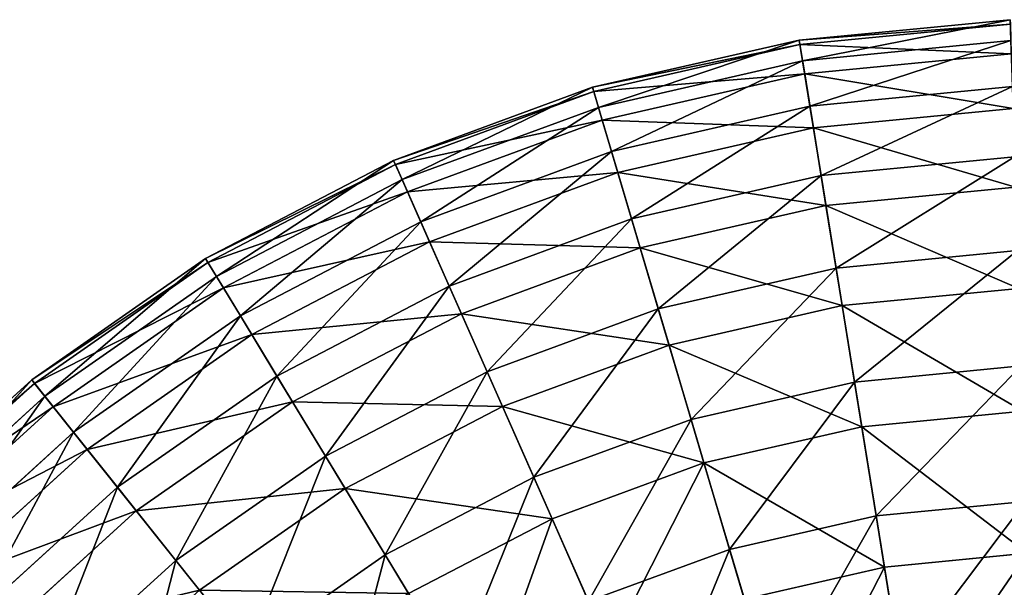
# Model space of a CAD drawing. Extents: x 1 to 133, y -12 to 0.
# Tile 240 of 256: x 111.81 to 115.38, y -2.02 to 0.03. Entities that reach past the tile are written whole.
import ezdxf

# ---------------------------------------------------------------- set-up
doc = ezdxf.new("R2010")
doc.units = 0
doc.header["$LTSCALE"] = 2.54
doc.layers.get('0').update_dxf_attribs({"color": 13, "linetype": 'CONTINUOUS'})

# ---------------------------------------------------------------- blocks, each defined once
blk = doc.blocks.new('SLING_IV_-_Z_O_ENIE16_06_B')
at = {"color": 0}
for p, q in [((115.402, 0.0312, 6.8495), (114.6373, -0.0425, 6.8495)), ((115.402, 0.0312, 6.8495), (114.6373, -0.0425, 6.8495)), ((115.4025, 0.0151, 6.1066), (114.6399, -0.0584, 6.1066)), ((115.4025, 0.0151, 6.1066), (114.6399, -0.0584, 6.1066)), ((114.6373, -0.0425, 6.8495), (113.8883, -0.2135, 6.8495)), ((114.6373, -0.0425, 6.8495), (113.8883, -0.2135, 6.8495)), ((114.6399, -0.0584, 6.1066), (113.8929, -0.2289, 6.1066)), ((114.6399, -0.0584, 6.1066), (113.8929, -0.2289, 6.1066)), ((114.6373, -0.0425, 6.8495), (114.6494, -0.1174, 7.5887)), ((114.6373, -0.0425, 6.8495), (114.6494, -0.1174, 7.5887)), ((114.6399, -0.0584, 6.1066), (114.6373, -0.0425, 6.8495)), ((114.6399, -0.0584, 6.1066), (114.6373, -0.0425, 6.8495)), ((114.6571, -0.1649, 5.3713), (114.6399, -0.0584, 6.1066)), ((114.6571, -0.1649, 5.3713), (114.6399, -0.0584, 6.1066)), ((115.4044, -0.0446, 7.5887), (114.6494, -0.1174, 7.5887)), ((115.4044, -0.0446, 7.5887), (114.6494, -0.1174, 7.5887)), ((115.4059, -0.0926, 5.3713), (114.6571, -0.1649, 5.3713)), ((115.4059, -0.0926, 5.3713), (114.6571, -0.1649, 5.3713)), ((114.6494, -0.1174, 7.5887), (113.9099, -0.2862, 7.5887)), ((114.6494, -0.1174, 7.5887), (113.9099, -0.2862, 7.5887)), ((114.6494, -0.1174, 7.5887), (114.676, -0.2819, 8.3129)), ((114.6494, -0.1174, 7.5887), (114.676, -0.2819, 8.3129)), ((114.6571, -0.1649, 5.3713), (113.9236, -0.3323, 5.3713)), ((114.6571, -0.1649, 5.3713), (113.9236, -0.3323, 5.3713)), ((114.6887, -0.3602, 4.6551), (114.6571, -0.1649, 5.3713)), ((114.6887, -0.3602, 4.6551), (114.6571, -0.1649, 5.3713)), ((113.8883, -0.2135, 6.8495), (113.1674, -0.4788, 6.8495)), ((113.8883, -0.2135, 6.8495), (113.1674, -0.4788, 6.8495)), ((113.8883, -0.2135, 6.8495), (113.9099, -0.2862, 7.5887)), ((113.8883, -0.2135, 6.8495), (113.9099, -0.2862, 7.5887)), ((113.8929, -0.2289, 6.1066), (113.8883, -0.2135, 6.8495)), ((113.8929, -0.2289, 6.1066), (113.8883, -0.2135, 6.8495)), ((115.4097, -0.2111, 8.3129), (114.676, -0.2819, 8.3129)), ((115.4097, -0.2111, 8.3129), (114.676, -0.2819, 8.3129)), ((113.8929, -0.2289, 6.1066), (113.1739, -0.4935, 6.1066)), ((113.8929, -0.2289, 6.1066), (113.1739, -0.4935, 6.1066)), ((113.9236, -0.3323, 5.3713), (113.8929, -0.2289, 6.1066)), ((113.9236, -0.3323, 5.3713), (113.8929, -0.2289, 6.1066)), ((114.676, -0.2819, 8.3129), (113.9573, -0.4459, 8.3129)), ((114.676, -0.2819, 8.3129), (113.9573, -0.4459, 8.3129)), ((114.676, -0.2819, 8.3129), (114.7167, -0.5335, 9.0109)), ((114.676, -0.2819, 8.3129), (114.7167, -0.5335, 9.0109)), ((113.9099, -0.2862, 7.5887), (113.1981, -0.5481, 7.5887)), ((113.9099, -0.2862, 7.5887), (113.1981, -0.5481, 7.5887)), ((113.9099, -0.2862, 7.5887), (113.9573, -0.4459, 8.3129)), ((113.9099, -0.2862, 7.5887), (113.9573, -0.4459, 8.3129)), ((115.4123, -0.2904, 4.6551), (114.6887, -0.3602, 4.6551)), ((115.4123, -0.2904, 4.6551), (114.6887, -0.3602, 4.6551)), ((113.9236, -0.3323, 5.3713), (113.2176, -0.5921, 5.3713)), ((113.9236, -0.3323, 5.3713), (113.2176, -0.5921, 5.3713)), ((113.9799, -0.522, 4.6551), (113.9236, -0.3323, 5.3713)), ((113.9799, -0.522, 4.6551), (113.9236, -0.3323, 5.3713)), ((114.6887, -0.3602, 4.6551), (113.9799, -0.522, 4.6551)), ((114.6887, -0.3602, 4.6551), (113.9799, -0.522, 4.6551)), ((114.7341, -0.6415, 3.9687), (114.6887, -0.3602, 4.6551)), ((114.7341, -0.6415, 3.9687), (114.6887, -0.3602, 4.6551)), ((113.9573, -0.4459, 8.3129), (113.2656, -0.7005, 8.3129)), ((113.9573, -0.4459, 8.3129), (113.2656, -0.7005, 8.3129)), ((113.9573, -0.4459, 8.3129), (114.0299, -0.6903, 9.0109)), ((113.9573, -0.4459, 8.3129), (114.0299, -0.6903, 9.0109)), ((113.1674, -0.4788, 6.8495), (112.4863, -0.8341, 6.8495)), ((113.1674, -0.4788, 6.8495), (112.4863, -0.8341, 6.8495)), ((113.1739, -0.4935, 6.1066), (112.4946, -0.8479, 6.1066)), ((113.1739, -0.4935, 6.1066), (112.4946, -0.8479, 6.1066)), ((113.1674, -0.4788, 6.8495), (113.1981, -0.5481, 7.5887)), ((113.1674, -0.4788, 6.8495), (113.1981, -0.5481, 7.5887)), ((113.1739, -0.4935, 6.1066), (113.1674, -0.4788, 6.8495)), ((113.1739, -0.4935, 6.1066), (113.1674, -0.4788, 6.8495)), ((113.2176, -0.5921, 5.3713), (113.1739, -0.4935, 6.1066)), ((113.2176, -0.5921, 5.3713), (113.1739, -0.4935, 6.1066)), ((115.4179, -0.4659, 9.0109), (114.7167, -0.5335, 9.0109)), ((115.4179, -0.4659, 9.0109), (114.7167, -0.5335, 9.0109)), ((113.9799, -0.522, 4.6551), (113.2977, -0.7731, 4.6551)), ((113.9799, -0.522, 4.6551), (113.2977, -0.7731, 4.6551)), ((114.061, -0.7951, 3.9687), (113.9799, -0.522, 4.6551)), ((114.061, -0.7951, 3.9687), (113.9799, -0.522, 4.6551)), ((114.7167, -0.5335, 9.0109), (114.0299, -0.6903, 9.0109)), ((114.7167, -0.5335, 9.0109), (114.0299, -0.6903, 9.0109)), ((114.7167, -0.5335, 9.0109), (114.7708, -0.8684, 9.672)), ((114.7167, -0.5335, 9.0109), (114.7708, -0.8684, 9.672)), ((113.1981, -0.5481, 7.5887), (112.5256, -0.899, 7.5887)), ((113.1981, -0.5481, 7.5887), (112.5256, -0.899, 7.5887)), ((113.1981, -0.5481, 7.5887), (113.2656, -0.7005, 8.3129)), ((113.1981, -0.5481, 7.5887), (113.2656, -0.7005, 8.3129)), ((113.2176, -0.5921, 5.3713), (112.5505, -0.9401, 5.3713)), ((113.2176, -0.5921, 5.3713), (112.5505, -0.9401, 5.3713)), ((113.2977, -0.7731, 4.6551), (113.2176, -0.5921, 5.3713)), ((113.2977, -0.7731, 4.6551), (113.2176, -0.5921, 5.3713)), ((115.4214, -0.5752, 3.9687), (114.7341, -0.6415, 3.9687)), ((115.4214, -0.5752, 3.9687), (114.7341, -0.6415, 3.9687)), ((114.7341, -0.6415, 3.9687), (114.061, -0.7951, 3.9687)), ((114.7341, -0.6415, 3.9687), (114.061, -0.7951, 3.9687)), ((114.7928, -1.0043, 3.3229), (114.7341, -0.6415, 3.9687)), ((114.7928, -1.0043, 3.3229), (114.7341, -0.6415, 3.9687)), ((113.2656, -0.7005, 8.3129), (112.612, -1.0415, 8.3129)), ((113.2656, -0.7005, 8.3129), (112.612, -1.0415, 8.3129)), ((113.2656, -0.7005, 8.3129), (113.3687, -0.9336, 9.0109)), ((113.2656, -0.7005, 8.3129), (113.3687, -0.9336, 9.0109)), ((114.0299, -0.6903, 9.0109), (113.3687, -0.9336, 9.0109)), ((114.0299, -0.6903, 9.0109), (113.3687, -0.9336, 9.0109)), ((114.0299, -0.6903, 9.0109), (114.1264, -1.0155, 9.672)), ((114.0299, -0.6903, 9.0109), (114.1264, -1.0155, 9.672)), ((113.2977, -0.7731, 4.6551), (112.6531, -1.1093, 4.6551)), ((113.2977, -0.7731, 4.6551), (112.6531, -1.1093, 4.6551)), ((113.413, -1.0336, 3.9687), (113.2977, -0.7731, 4.6551)), ((113.413, -1.0336, 3.9687), (113.2977, -0.7731, 4.6551)), ((114.061, -0.7951, 3.9687), (113.413, -1.0336, 3.9687)), ((114.061, -0.7951, 3.9687), (113.413, -1.0336, 3.9687)), ((114.1656, -1.1475, 3.3229), (114.061, -0.7951, 3.9687)), ((114.1656, -1.1475, 3.3229), (114.061, -0.7951, 3.9687)), ((115.4288, -0.8049, 9.672), (114.7708, -0.8684, 9.672)), ((115.4288, -0.8049, 9.672), (114.7708, -0.8684, 9.672)), ((112.4863, -0.8341, 6.8495), (111.8562, -1.2736, 6.8495)), ((112.4863, -0.8341, 6.8495), (111.8562, -1.2736, 6.8495)), ((112.4946, -0.8479, 6.1066), (111.8663, -1.2862, 6.1066)), ((112.4946, -0.8479, 6.1066), (111.8663, -1.2862, 6.1066)), ((112.4863, -0.8341, 6.8495), (112.5256, -0.899, 7.5887)), ((112.4863, -0.8341, 6.8495), (112.5256, -0.899, 7.5887)), ((112.4946, -0.8479, 6.1066), (112.4863, -0.8341, 6.8495)), ((112.4946, -0.8479, 6.1066), (112.4863, -0.8341, 6.8495)), ((112.5505, -0.9401, 5.3713), (112.4946, -0.8479, 6.1066)), ((112.5505, -0.9401, 5.3713), (112.4946, -0.8479, 6.1066)), ((114.7708, -0.8684, 9.672), (114.1264, -1.0155, 9.672)), ((114.7708, -0.8684, 9.672), (114.1264, -1.0155, 9.672)), ((114.7708, -0.8684, 9.672), (114.8376, -1.2813, 10.2862)), ((114.7708, -0.8684, 9.672), (114.8376, -1.2813, 10.2862)), ((112.5256, -0.899, 7.5887), (111.9035, -1.3329, 7.5887)), ((112.5256, -0.899, 7.5887), (111.9035, -1.3329, 7.5887)), ((112.5256, -0.899, 7.5887), (112.612, -1.0415, 8.3129)), ((112.5256, -0.899, 7.5887), (112.612, -1.0415, 8.3129)), ((112.5505, -0.9401, 5.3713), (111.9335, -1.3705, 5.3713)), ((112.5505, -0.9401, 5.3713), (111.9335, -1.3705, 5.3713)), ((112.6531, -1.1093, 4.6551), (112.5505, -0.9401, 5.3713)), ((112.6531, -1.1093, 4.6551), (112.5505, -0.9401, 5.3713)), ((113.3687, -0.9336, 9.0109), (112.7441, -1.2594, 9.0109)), ((113.3687, -0.9336, 9.0109), (112.7441, -1.2594, 9.0109)), ((113.3687, -0.9336, 9.0109), (113.506, -1.2438, 9.672)), ((113.3687, -0.9336, 9.0109), (113.506, -1.2438, 9.672)), ((115.4332, -0.9425, 3.3229), (114.7928, -1.0043, 3.3229)), ((115.4332, -0.9425, 3.3229), (114.7928, -1.0043, 3.3229)), ((113.413, -1.0336, 3.9687), (112.8008, -1.353, 3.9687)), ((113.413, -1.0336, 3.9687), (112.8008, -1.353, 3.9687)), ((113.5618, -1.3697, 3.3229), (113.413, -1.0336, 3.9687)), ((113.5618, -1.3697, 3.3229), (113.413, -1.0336, 3.9687)), ((114.1264, -1.0155, 9.672), (113.506, -1.2438, 9.672)), ((114.1264, -1.0155, 9.672), (113.506, -1.2438, 9.672)), ((114.1264, -1.0155, 9.672), (114.2454, -1.4165, 10.2862)), ((114.1264, -1.0155, 9.672), (114.2454, -1.4165, 10.2862)), ((114.7928, -1.0043, 3.3229), (114.1656, -1.1475, 3.3229)), ((114.7928, -1.0043, 3.3229), (114.1656, -1.1475, 3.3229)), ((114.8638, -1.4432, 2.7275), (114.7928, -1.0043, 3.3229)), ((114.8638, -1.4432, 2.7275), (114.7928, -1.0043, 3.3229)), ((112.612, -1.0415, 8.3129), (112.0074, -1.4632, 8.3129)), ((112.612, -1.0415, 8.3129), (112.0074, -1.4632, 8.3129)), ((112.612, -1.0415, 8.3129), (112.7441, -1.2594, 9.0109)), ((112.612, -1.0415, 8.3129), (112.7441, -1.2594, 9.0109)), ((112.6531, -1.1093, 4.6551), (112.0569, -1.5252, 4.6551)), ((112.6531, -1.1093, 4.6551), (112.0569, -1.5252, 4.6551)), ((112.8008, -1.353, 3.9687), (112.6531, -1.1093, 4.6551)), ((112.8008, -1.353, 3.9687), (112.6531, -1.1093, 4.6551)), ((114.1656, -1.1475, 3.3229), (113.5618, -1.3697, 3.3229)), ((114.1656, -1.1475, 3.3229), (113.5618, -1.3697, 3.3229)), ((114.292, -1.5737, 2.7275), (114.1656, -1.1475, 3.3229)), ((114.292, -1.5737, 2.7275), (114.1656, -1.1475, 3.3229)), ((113.506, -1.2438, 9.672), (112.92, -1.5495, 9.672)), ((113.506, -1.2438, 9.672), (112.92, -1.5495, 9.672)), ((113.506, -1.2438, 9.672), (113.6754, -1.6263, 10.2862)), ((113.506, -1.2438, 9.672), (113.6754, -1.6263, 10.2862)), ((115.4422, -1.223, 10.2862), (114.8376, -1.2813, 10.2862)), ((115.4422, -1.223, 10.2862), (114.8376, -1.2813, 10.2862)), ((111.8562, -1.2736, 6.8495), (111.2875, -1.7901, 6.8495)), ((111.8562, -1.2736, 6.8495), (111.2875, -1.7901, 6.8495)), ((111.8562, -1.2736, 6.8495), (111.9035, -1.3329, 7.5887)), ((111.8562, -1.2736, 6.8495), (111.9035, -1.3329, 7.5887)), ((111.8663, -1.2862, 6.1066), (111.8562, -1.2736, 6.8495)), ((111.8663, -1.2862, 6.1066), (111.8562, -1.2736, 6.8495)), ((112.7441, -1.2594, 9.0109), (112.1663, -1.6625, 9.0109)), ((112.7441, -1.2594, 9.0109), (112.1663, -1.6625, 9.0109)), ((112.7441, -1.2594, 9.0109), (112.92, -1.5495, 9.672)), ((112.7441, -1.2594, 9.0109), (112.92, -1.5495, 9.672)), ((114.8376, -1.2813, 10.2862), (114.2454, -1.4165, 10.2862)), ((114.8376, -1.2813, 10.2862), (114.2454, -1.4165, 10.2862)), ((114.8376, -1.2813, 10.2862), (114.916, -1.7661, 10.8439)), ((114.8376, -1.2813, 10.2862), (114.916, -1.7661, 10.8439)), ((111.8663, -1.2862, 6.1066), (111.2991, -1.8013, 6.1066)), ((111.8663, -1.2862, 6.1066), (111.2991, -1.8013, 6.1066)), ((111.9335, -1.3705, 5.3713), (111.8663, -1.2862, 6.1066)), ((111.9335, -1.3705, 5.3713), (111.8663, -1.2862, 6.1066)), ((111.9035, -1.3329, 7.5887), (111.342, -1.8429, 7.5887)), ((111.9035, -1.3329, 7.5887), (111.342, -1.8429, 7.5887)), ((111.9035, -1.3329, 7.5887), (112.0074, -1.4632, 8.3129)), ((111.9035, -1.3329, 7.5887), (112.0074, -1.4632, 8.3129)), ((112.8008, -1.353, 3.9687), (112.2345, -1.748, 3.9687)), ((112.8008, -1.353, 3.9687), (112.2345, -1.748, 3.9687)), ((112.9914, -1.6673, 3.3229), (112.8008, -1.353, 3.9687)), ((112.9914, -1.6673, 3.3229), (112.8008, -1.353, 3.9687)), ((111.9335, -1.3705, 5.3713), (111.3766, -1.8763, 5.3713)), ((111.9335, -1.3705, 5.3713), (111.3766, -1.8763, 5.3713)), ((112.0569, -1.5252, 4.6551), (111.9335, -1.3705, 5.3713)), ((112.0569, -1.5252, 4.6551), (111.9335, -1.3705, 5.3713)), ((113.5618, -1.3697, 3.3229), (112.9914, -1.6673, 3.3229)), ((113.5618, -1.3697, 3.3229), (112.9914, -1.6673, 3.3229)), ((113.7417, -1.7762, 2.7275), (113.5618, -1.3697, 3.3229)), ((113.7417, -1.7762, 2.7275), (113.5618, -1.3697, 3.3229)), ((115.4474, -1.3869, 2.7275), (114.8638, -1.4432, 2.7275)), ((115.4474, -1.3869, 2.7275), (114.8638, -1.4432, 2.7275)), ((114.2454, -1.4165, 10.2862), (113.6754, -1.6263, 10.2862)), ((114.2454, -1.4165, 10.2862), (113.6754, -1.6263, 10.2862)), ((114.2454, -1.4165, 10.2862), (114.3851, -1.8873, 10.8439)), ((114.2454, -1.4165, 10.2862), (114.3851, -1.8873, 10.8439)), ((114.8638, -1.4432, 2.7275), (114.292, -1.5737, 2.7275)), ((114.8638, -1.4432, 2.7275), (114.292, -1.5737, 2.7275)), ((114.9459, -1.9513, 2.1915), (114.8638, -1.4432, 2.7275)), ((114.9459, -1.9513, 2.1915), (114.8638, -1.4432, 2.7275)), ((112.0074, -1.4632, 8.3129), (111.4617, -1.9588, 8.3129)), ((112.0074, -1.4632, 8.3129), (111.4617, -1.9588, 8.3129)), ((112.0074, -1.4632, 8.3129), (112.1663, -1.6625, 9.0109)), ((112.0074, -1.4632, 8.3129), (112.1663, -1.6625, 9.0109)), ((112.0569, -1.5252, 4.6551), (111.5187, -2.014, 4.6551)), ((112.0569, -1.5252, 4.6551), (111.5187, -2.014, 4.6551)), ((112.2345, -1.748, 3.9687), (112.0569, -1.5252, 4.6551)), ((112.2345, -1.748, 3.9687), (112.0569, -1.5252, 4.6551)), ((112.92, -1.5495, 9.672), (112.3778, -1.9277, 9.672)), ((112.92, -1.5495, 9.672), (112.3778, -1.9277, 9.672)), ((112.92, -1.5495, 9.672), (113.1368, -1.9072, 10.2862)), ((112.92, -1.5495, 9.672), (113.1368, -1.9072, 10.2862)), ((114.292, -1.5737, 2.7275), (113.7417, -1.7762, 2.7275)), ((114.292, -1.5737, 2.7275), (113.7417, -1.7762, 2.7275)), ((114.4385, -2.0672, 2.1915), (114.292, -1.5737, 2.7275)), ((114.4385, -2.0672, 2.1915), (114.292, -1.5737, 2.7275)), ((113.6754, -1.6263, 10.2862), (113.1368, -1.9072, 10.2862)), ((113.6754, -1.6263, 10.2862), (113.1368, -1.9072, 10.2862)), ((113.6754, -1.6263, 10.2862), (113.8741, -2.0753, 10.8439)), ((113.6754, -1.6263, 10.2862), (113.8741, -2.0753, 10.8439)), ((112.1663, -1.6625, 9.0109), (111.6448, -2.1361, 9.0109)), ((112.1663, -1.6625, 9.0109), (111.6448, -2.1361, 9.0109)), ((112.1663, -1.6625, 9.0109), (112.3778, -1.9277, 9.672)), ((112.1663, -1.6625, 9.0109), (112.3778, -1.9277, 9.672)), ((112.9914, -1.6673, 3.3229), (112.4637, -2.0353, 3.3229)), ((112.9914, -1.6673, 3.3229), (112.4637, -2.0353, 3.3229)), ((113.2218, -2.0474, 2.7275), (112.9914, -1.6673, 3.3229)), ((113.2218, -2.0474, 2.7275), (112.9914, -1.6673, 3.3229)), ((112.2345, -1.748, 3.9687), (111.7234, -2.2122, 3.9687)), ((112.2345, -1.748, 3.9687), (111.7234, -2.2122, 3.9687)), ((112.4637, -2.0353, 3.3229), (112.2345, -1.748, 3.9687)), ((112.4637, -2.0353, 3.3229), (112.2345, -1.748, 3.9687)), ((115.4579, -1.7138, 10.8439), (114.916, -1.7661, 10.8439)), ((115.4579, -1.7138, 10.8439), (114.916, -1.7661, 10.8439)), ((113.7417, -1.7762, 2.7275), (113.2218, -2.0474, 2.7275)), ((113.7417, -1.7762, 2.7275), (113.2218, -2.0474, 2.7275)), ((113.9501, -2.2469, 2.1915), (113.7417, -1.7762, 2.7275)), ((113.9501, -2.2469, 2.1915), (113.7417, -1.7762, 2.7275)), ((114.916, -1.7661, 10.8439), (114.3851, -1.8873, 10.8439)), ((114.916, -1.7661, 10.8439), (114.3851, -1.8873, 10.8439)), ((114.916, -1.7661, 10.8439), (115.0047, -2.3152, 11.3367)), ((114.916, -1.7661, 10.8439), (115.0047, -2.3152, 11.3367)), ((114.3851, -1.8873, 10.8439), (113.8741, -2.0753, 10.8439)), ((114.3851, -1.8873, 10.8439), (113.8741, -2.0753, 10.8439)), ((114.3851, -1.8873, 10.8439), (114.5434, -2.4205, 11.3367)), ((114.3851, -1.8873, 10.8439), (114.5434, -2.4205, 11.3367)), ((113.1368, -1.9072, 10.2862), (112.6386, -2.2548, 10.2862)), ((113.1368, -1.9072, 10.2862), (112.6386, -2.2548, 10.2862)), ((113.1368, -1.9072, 10.2862), (113.3914, -2.3272, 10.8439)), ((113.1368, -1.9072, 10.2862), (113.3914, -2.3272, 10.8439)), ((115.464, -1.9014, 2.1915), (114.9459, -1.9513, 2.1915)), ((115.464, -1.9014, 2.1915), (114.9459, -1.9513, 2.1915)), ((112.3778, -1.9277, 9.672), (111.8885, -2.3721, 9.672)), ((112.3778, -1.9277, 9.672), (111.8885, -2.3721, 9.672)), ((112.3778, -1.9277, 9.672), (112.6386, -2.2548, 10.2862)), ((112.3778, -1.9277, 9.672), (112.6386, -2.2548, 10.2862)), ((114.9459, -1.9513, 2.1915), (114.4385, -2.0672, 2.1915)), ((114.9459, -1.9513, 2.1915), (114.4385, -2.0672, 2.1915)), ((115.038, -2.521, 1.7234), (114.9459, -1.9513, 2.1915)), ((115.038, -2.521, 1.7234), (114.9459, -1.9513, 2.1915))]:
    blk.add_line(p, q, dxfattribs=at)
at = {"color": 7}
mesh = blk.add_polyface(dxfattribs=at)
corners = [(114.6494, -0.1174, 7.5887), (115.402, 0.0312, 6.8495), (114.6373, -0.0425, 6.8495), (115.4044, -0.0446, 7.5887)]
mesh.append_faces([[corners[k] for k in face] for face in [(0, 1, 2), (1, 0, 3)]], dxfattribs={"vtx0": -1, "color": 7})
mesh = blk.add_polyface(dxfattribs=at)
corners = [(114.6373, -0.0425, 6.8495), (115.4025, 0.0151, 6.1066), (114.6399, -0.0584, 6.1066), (115.402, 0.0312, 6.8495)]
mesh.append_faces([[corners[k] for k in face] for face in [(0, 1, 2), (1, 0, 3)]], dxfattribs={"vtx0": -1, "color": 7})
mesh = blk.add_polyface(dxfattribs=at)
corners = [(114.6399, -0.0584, 6.1066), (115.4059, -0.0926, 5.3713), (114.6571, -0.1649, 5.3713), (115.4025, 0.0151, 6.1066)]
mesh.append_faces([[corners[k] for k in face] for face in [(0, 1, 2), (1, 0, 3)]], dxfattribs={"vtx0": -1, "color": 7})
mesh = blk.add_polyface(dxfattribs=at)
corners = [(113.9099, -0.2862, 7.5887), (114.6373, -0.0425, 6.8495), (113.8883, -0.2135, 6.8495), (114.6494, -0.1174, 7.5887)]
mesh.append_faces([[corners[k] for k in face] for face in [(0, 1, 2), (1, 0, 3)]], dxfattribs={"vtx0": -1, "color": 7})
mesh = blk.add_polyface(dxfattribs=at)
corners = [(113.8883, -0.2135, 6.8495), (114.6399, -0.0584, 6.1066), (113.8929, -0.2289, 6.1066), (114.6373, -0.0425, 6.8495)]
mesh.append_faces([[corners[k] for k in face] for face in [(0, 1, 2), (1, 0, 3)]], dxfattribs={"vtx0": -1, "color": 7})
mesh = blk.add_polyface(dxfattribs=at)
corners = [(113.8929, -0.2289, 6.1066), (114.6571, -0.1649, 5.3713), (113.9236, -0.3323, 5.3713), (114.6399, -0.0584, 6.1066)]
mesh.append_faces([[corners[k] for k in face] for face in [(0, 1, 2), (1, 0, 3)]], dxfattribs={"vtx0": -1, "color": 7})
mesh = blk.add_polyface(dxfattribs=at)
corners = [(114.676, -0.2819, 8.3129), (115.4044, -0.0446, 7.5887), (114.6494, -0.1174, 7.5887), (115.4097, -0.2111, 8.3129)]
mesh.append_faces([[corners[k] for k in face] for face in [(0, 1, 2), (1, 0, 3)]], dxfattribs={"vtx0": -1, "color": 7})
mesh = blk.add_polyface(dxfattribs=at)
corners = [(114.6571, -0.1649, 5.3713), (115.4123, -0.2904, 4.6551), (114.6887, -0.3602, 4.6551), (115.4059, -0.0926, 5.3713)]
mesh.append_faces([[corners[k] for k in face] for face in [(0, 1, 2), (1, 0, 3)]], dxfattribs={"vtx0": -1, "color": 7})
mesh = blk.add_polyface(dxfattribs=at)
corners = [(113.9573, -0.4459, 8.3129), (114.6494, -0.1174, 7.5887), (113.9099, -0.2862, 7.5887), (114.676, -0.2819, 8.3129)]
mesh.append_faces([[corners[k] for k in face] for face in [(0, 1, 2), (1, 0, 3)]], dxfattribs={"vtx0": -1, "color": 7})
mesh = blk.add_polyface(dxfattribs=at)
corners = [(113.9236, -0.3323, 5.3713), (114.6887, -0.3602, 4.6551), (113.9799, -0.522, 4.6551), (114.6571, -0.1649, 5.3713)]
mesh.append_faces([[corners[k] for k in face] for face in [(0, 1, 2), (1, 0, 3)]], dxfattribs={"vtx0": -1, "color": 7})
mesh = blk.add_polyface(dxfattribs=at)
corners = [(113.1981, -0.5481, 7.5887), (113.8883, -0.2135, 6.8495), (113.1674, -0.4788, 6.8495), (113.9099, -0.2862, 7.5887)]
mesh.append_faces([[corners[k] for k in face] for face in [(0, 1, 2), (1, 0, 3)]], dxfattribs={"vtx0": -1, "color": 7})
mesh = blk.add_polyface(dxfattribs=at)
corners = [(113.1674, -0.4788, 6.8495), (113.8929, -0.2289, 6.1066), (113.1739, -0.4935, 6.1066), (113.8883, -0.2135, 6.8495)]
mesh.append_faces([[corners[k] for k in face] for face in [(0, 1, 2), (1, 0, 3)]], dxfattribs={"vtx0": -1, "color": 7})
mesh = blk.add_polyface(dxfattribs=at)
corners = [(114.7167, -0.5335, 9.0109), (115.4097, -0.2111, 8.3129), (114.676, -0.2819, 8.3129), (115.4179, -0.4659, 9.0109)]
mesh.append_faces([[corners[k] for k in face] for face in [(0, 1, 2), (1, 0, 3)]], dxfattribs={"vtx0": -1, "color": 7})
mesh = blk.add_polyface(dxfattribs=at)
corners = [(113.1739, -0.4935, 6.1066), (113.9236, -0.3323, 5.3713), (113.2176, -0.5921, 5.3713), (113.8929, -0.2289, 6.1066)]
mesh.append_faces([[corners[k] for k in face] for face in [(0, 1, 2), (1, 0, 3)]], dxfattribs={"vtx0": -1, "color": 7})
mesh = blk.add_polyface(dxfattribs=at)
corners = [(114.0299, -0.6903, 9.0109), (114.676, -0.2819, 8.3129), (113.9573, -0.4459, 8.3129), (114.7167, -0.5335, 9.0109)]
mesh.append_faces([[corners[k] for k in face] for face in [(0, 1, 2), (1, 0, 3)]], dxfattribs={"vtx0": -1, "color": 7})
mesh = blk.add_polyface(dxfattribs=at)
corners = [(113.2656, -0.7005, 8.3129), (113.9099, -0.2862, 7.5887), (113.1981, -0.5481, 7.5887), (113.9573, -0.4459, 8.3129)]
mesh.append_faces([[corners[k] for k in face] for face in [(0, 1, 2), (1, 0, 3)]], dxfattribs={"vtx0": -1, "color": 7})
mesh = blk.add_polyface(dxfattribs=at)
corners = [(114.6887, -0.3602, 4.6551), (115.4214, -0.5752, 3.9687), (114.7341, -0.6415, 3.9687), (115.4123, -0.2904, 4.6551)]
mesh.append_faces([[corners[k] for k in face] for face in [(0, 1, 2), (1, 0, 3)]], dxfattribs={"vtx0": -1, "color": 7})
mesh = blk.add_polyface(dxfattribs=at)
corners = [(113.2176, -0.5921, 5.3713), (113.9799, -0.522, 4.6551), (113.2977, -0.7731, 4.6551), (113.9236, -0.3323, 5.3713)]
mesh.append_faces([[corners[k] for k in face] for face in [(0, 1, 2), (1, 0, 3)]], dxfattribs={"vtx0": -1, "color": 7})
mesh = blk.add_polyface(dxfattribs=at)
corners = [(113.9799, -0.522, 4.6551), (114.7341, -0.6415, 3.9687), (114.061, -0.7951, 3.9687), (114.6887, -0.3602, 4.6551)]
mesh.append_faces([[corners[k] for k in face] for face in [(0, 1, 2), (1, 0, 3)]], dxfattribs={"vtx0": -1, "color": 7})
mesh = blk.add_polyface(dxfattribs=at)
corners = [(113.3687, -0.9336, 9.0109), (113.9573, -0.4459, 8.3129), (113.2656, -0.7005, 8.3129), (114.0299, -0.6903, 9.0109)]
mesh.append_faces([[corners[k] for k in face] for face in [(0, 1, 2), (1, 0, 3)]], dxfattribs={"vtx0": -1, "color": 7})
mesh = blk.add_polyface(dxfattribs=at)
corners = [(112.5256, -0.899, 7.5887), (113.1674, -0.4788, 6.8495), (112.4863, -0.8341, 6.8495), (113.1981, -0.5481, 7.5887)]
mesh.append_faces([[corners[k] for k in face] for face in [(0, 1, 2), (1, 0, 3)]], dxfattribs={"vtx0": -1, "color": 7})
mesh = blk.add_polyface(dxfattribs=at)
corners = [(112.4863, -0.8341, 6.8495), (113.1739, -0.4935, 6.1066), (112.4946, -0.8479, 6.1066), (113.1674, -0.4788, 6.8495)]
mesh.append_faces([[corners[k] for k in face] for face in [(0, 1, 2), (1, 0, 3)]], dxfattribs={"vtx0": -1, "color": 7})
mesh = blk.add_polyface(dxfattribs=at)
corners = [(112.4946, -0.8479, 6.1066), (113.2176, -0.5921, 5.3713), (112.5505, -0.9401, 5.3713), (113.1739, -0.4935, 6.1066)]
mesh.append_faces([[corners[k] for k in face] for face in [(0, 1, 2), (1, 0, 3)]], dxfattribs={"vtx0": -1, "color": 7})
mesh = blk.add_polyface(dxfattribs=at)
corners = [(114.7708, -0.8684, 9.672), (115.4179, -0.4659, 9.0109), (114.7167, -0.5335, 9.0109), (115.4288, -0.8049, 9.672)]
mesh.append_faces([[corners[k] for k in face] for face in [(0, 1, 2), (1, 0, 3)]], dxfattribs={"vtx0": -1, "color": 7})
mesh = blk.add_polyface(dxfattribs=at)
corners = [(113.2977, -0.7731, 4.6551), (114.061, -0.7951, 3.9687), (113.413, -1.0336, 3.9687), (113.9799, -0.522, 4.6551)]
mesh.append_faces([[corners[k] for k in face] for face in [(0, 1, 2), (1, 0, 3)]], dxfattribs={"vtx0": -1, "color": 7})
mesh = blk.add_polyface(dxfattribs=at)
corners = [(114.1264, -1.0155, 9.672), (114.7167, -0.5335, 9.0109), (114.0299, -0.6903, 9.0109), (114.7708, -0.8684, 9.672)]
mesh.append_faces([[corners[k] for k in face] for face in [(0, 1, 2), (1, 0, 3)]], dxfattribs={"vtx0": -1, "color": 7})
mesh = blk.add_polyface(dxfattribs=at)
corners = [(112.612, -1.0415, 8.3129), (113.1981, -0.5481, 7.5887), (112.5256, -0.899, 7.5887), (113.2656, -0.7005, 8.3129)]
mesh.append_faces([[corners[k] for k in face] for face in [(0, 1, 2), (1, 0, 3)]], dxfattribs={"vtx0": -1, "color": 7})
mesh = blk.add_polyface(dxfattribs=at)
corners = [(112.5505, -0.9401, 5.3713), (113.2977, -0.7731, 4.6551), (112.6531, -1.1093, 4.6551), (113.2176, -0.5921, 5.3713)]
mesh.append_faces([[corners[k] for k in face] for face in [(0, 1, 2), (1, 0, 3)]], dxfattribs={"vtx0": -1, "color": 7})
mesh = blk.add_polyface(dxfattribs=at)
corners = [(114.7341, -0.6415, 3.9687), (115.4332, -0.9425, 3.3229), (114.7928, -1.0043, 3.3229), (115.4214, -0.5752, 3.9687)]
mesh.append_faces([[corners[k] for k in face] for face in [(0, 1, 2), (1, 0, 3)]], dxfattribs={"vtx0": -1, "color": 7})
mesh = blk.add_polyface(dxfattribs=at)
corners = [(114.061, -0.7951, 3.9687), (114.7928, -1.0043, 3.3229), (114.1656, -1.1475, 3.3229), (114.7341, -0.6415, 3.9687)]
mesh.append_faces([[corners[k] for k in face] for face in [(0, 1, 2), (1, 0, 3)]], dxfattribs={"vtx0": -1, "color": 7})
mesh = blk.add_polyface(dxfattribs=at)
corners = [(112.7441, -1.2594, 9.0109), (113.2656, -0.7005, 8.3129), (112.612, -1.0415, 8.3129), (113.3687, -0.9336, 9.0109)]
mesh.append_faces([[corners[k] for k in face] for face in [(0, 1, 2), (1, 0, 3)]], dxfattribs={"vtx0": -1, "color": 7})
mesh = blk.add_polyface(dxfattribs=at)
corners = [(113.506, -1.2438, 9.672), (114.0299, -0.6903, 9.0109), (113.3687, -0.9336, 9.0109), (114.1264, -1.0155, 9.672)]
mesh.append_faces([[corners[k] for k in face] for face in [(0, 1, 2), (1, 0, 3)]], dxfattribs={"vtx0": -1, "color": 7})
mesh = blk.add_polyface(dxfattribs=at)
corners = [(112.6531, -1.1093, 4.6551), (113.413, -1.0336, 3.9687), (112.8008, -1.353, 3.9687), (113.2977, -0.7731, 4.6551)]
mesh.append_faces([[corners[k] for k in face] for face in [(0, 1, 2), (1, 0, 3)]], dxfattribs={"vtx0": -1, "color": 7})
mesh = blk.add_polyface(dxfattribs=at)
corners = [(113.413, -1.0336, 3.9687), (114.1656, -1.1475, 3.3229), (113.5618, -1.3697, 3.3229), (114.061, -0.7951, 3.9687)]
mesh.append_faces([[corners[k] for k in face] for face in [(0, 1, 2), (1, 0, 3)]], dxfattribs={"vtx0": -1, "color": 7})
mesh = blk.add_polyface(dxfattribs=at)
corners = [(114.8376, -1.2813, 10.2862), (115.4288, -0.8049, 9.672), (114.7708, -0.8684, 9.672), (115.4422, -1.223, 10.2862)]
mesh.append_faces([[corners[k] for k in face] for face in [(0, 1, 2), (1, 0, 3)]], dxfattribs={"vtx0": -1, "color": 7})
mesh = blk.add_polyface(dxfattribs=at)
corners = [(111.9035, -1.3329, 7.5887), (112.4863, -0.8341, 6.8495), (111.8562, -1.2736, 6.8495), (112.5256, -0.899, 7.5887)]
mesh.append_faces([[corners[k] for k in face] for face in [(0, 1, 2), (1, 0, 3)]], dxfattribs={"vtx0": -1, "color": 7})
mesh = blk.add_polyface(dxfattribs=at)
corners = [(111.8562, -1.2736, 6.8495), (112.4946, -0.8479, 6.1066), (111.8663, -1.2862, 6.1066), (112.4863, -0.8341, 6.8495)]
mesh.append_faces([[corners[k] for k in face] for face in [(0, 1, 2), (1, 0, 3)]], dxfattribs={"vtx0": -1, "color": 7})
mesh = blk.add_polyface(dxfattribs=at)
corners = [(111.8663, -1.2862, 6.1066), (112.5505, -0.9401, 5.3713), (111.9335, -1.3705, 5.3713), (112.4946, -0.8479, 6.1066)]
mesh.append_faces([[corners[k] for k in face] for face in [(0, 1, 2), (1, 0, 3)]], dxfattribs={"vtx0": -1, "color": 7})
mesh = blk.add_polyface(dxfattribs=at)
corners = [(114.2454, -1.4165, 10.2862), (114.7708, -0.8684, 9.672), (114.1264, -1.0155, 9.672), (114.8376, -1.2813, 10.2862)]
mesh.append_faces([[corners[k] for k in face] for face in [(0, 1, 2), (1, 0, 3)]], dxfattribs={"vtx0": -1, "color": 7})
mesh = blk.add_polyface(dxfattribs=at)
corners = [(112.0074, -1.4632, 8.3129), (112.5256, -0.899, 7.5887), (111.9035, -1.3329, 7.5887), (112.612, -1.0415, 8.3129)]
mesh.append_faces([[corners[k] for k in face] for face in [(0, 1, 2), (1, 0, 3)]], dxfattribs={"vtx0": -1, "color": 7})
mesh = blk.add_polyface(dxfattribs=at)
corners = [(111.9335, -1.3705, 5.3713), (112.6531, -1.1093, 4.6551), (112.0569, -1.5252, 4.6551), (112.5505, -0.9401, 5.3713)]
mesh.append_faces([[corners[k] for k in face] for face in [(0, 1, 2), (1, 0, 3)]], dxfattribs={"vtx0": -1, "color": 7})
mesh = blk.add_polyface(dxfattribs=at)
corners = [(112.92, -1.5495, 9.672), (113.3687, -0.9336, 9.0109), (112.7441, -1.2594, 9.0109), (113.506, -1.2438, 9.672)]
mesh.append_faces([[corners[k] for k in face] for face in [(0, 1, 2), (1, 0, 3)]], dxfattribs={"vtx0": -1, "color": 7})
mesh = blk.add_polyface(dxfattribs=at)
corners = [(114.7928, -1.0043, 3.3229), (115.4474, -1.3869, 2.7275), (114.8638, -1.4432, 2.7275), (115.4332, -0.9425, 3.3229)]
mesh.append_faces([[corners[k] for k in face] for face in [(0, 1, 2), (1, 0, 3)]], dxfattribs={"vtx0": -1, "color": 7})
mesh = blk.add_polyface(dxfattribs=at)
corners = [(112.8008, -1.353, 3.9687), (113.5618, -1.3697, 3.3229), (112.9914, -1.6673, 3.3229), (113.413, -1.0336, 3.9687)]
mesh.append_faces([[corners[k] for k in face] for face in [(0, 1, 2), (1, 0, 3)]], dxfattribs={"vtx0": -1, "color": 7})
mesh = blk.add_polyface(dxfattribs=at)
corners = [(113.6754, -1.6263, 10.2862), (114.1264, -1.0155, 9.672), (113.506, -1.2438, 9.672), (114.2454, -1.4165, 10.2862)]
mesh.append_faces([[corners[k] for k in face] for face in [(0, 1, 2), (1, 0, 3)]], dxfattribs={"vtx0": -1, "color": 7})
mesh = blk.add_polyface(dxfattribs=at)
corners = [(114.1656, -1.1475, 3.3229), (114.8638, -1.4432, 2.7275), (114.292, -1.5737, 2.7275), (114.7928, -1.0043, 3.3229)]
mesh.append_faces([[corners[k] for k in face] for face in [(0, 1, 2), (1, 0, 3)]], dxfattribs={"vtx0": -1, "color": 7})
mesh = blk.add_polyface(dxfattribs=at)
corners = [(112.1663, -1.6625, 9.0109), (112.612, -1.0415, 8.3129), (112.0074, -1.4632, 8.3129), (112.7441, -1.2594, 9.0109)]
mesh.append_faces([[corners[k] for k in face] for face in [(0, 1, 2), (1, 0, 3)]], dxfattribs={"vtx0": -1, "color": 7})
mesh = blk.add_polyface(dxfattribs=at)
corners = [(112.0569, -1.5252, 4.6551), (112.8008, -1.353, 3.9687), (112.2345, -1.748, 3.9687), (112.6531, -1.1093, 4.6551)]
mesh.append_faces([[corners[k] for k in face] for face in [(0, 1, 2), (1, 0, 3)]], dxfattribs={"vtx0": -1, "color": 7})
mesh = blk.add_polyface(dxfattribs=at)
corners = [(113.5618, -1.3697, 3.3229), (114.292, -1.5737, 2.7275), (113.7417, -1.7762, 2.7275), (114.1656, -1.1475, 3.3229)]
mesh.append_faces([[corners[k] for k in face] for face in [(0, 1, 2), (1, 0, 3)]], dxfattribs={"vtx0": -1, "color": 7})
mesh = blk.add_polyface(dxfattribs=at)
corners = [(113.1368, -1.9072, 10.2862), (113.506, -1.2438, 9.672), (112.92, -1.5495, 9.672), (113.6754, -1.6263, 10.2862)]
mesh.append_faces([[corners[k] for k in face] for face in [(0, 1, 2), (1, 0, 3)]], dxfattribs={"vtx0": -1, "color": 7})
mesh = blk.add_polyface(dxfattribs=at)
corners = [(114.916, -1.7661, 10.8439), (115.4422, -1.223, 10.2862), (114.8376, -1.2813, 10.2862), (115.4579, -1.7138, 10.8439)]
mesh.append_faces([[corners[k] for k in face] for face in [(0, 1, 2), (1, 0, 3)]], dxfattribs={"vtx0": -1, "color": 7})
mesh = blk.add_polyface(dxfattribs=at)
corners = [(111.342, -1.8429, 7.5887), (111.8562, -1.2736, 6.8495), (111.2875, -1.7901, 6.8495), (111.9035, -1.3329, 7.5887)]
mesh.append_faces([[corners[k] for k in face] for face in [(0, 1, 2), (1, 0, 3)]], dxfattribs={"vtx0": -1, "color": 7})
mesh = blk.add_polyface(dxfattribs=at)
corners = [(111.2875, -1.7901, 6.8495), (111.8663, -1.2862, 6.1066), (111.2991, -1.8013, 6.1066), (111.8562, -1.2736, 6.8495)]
mesh.append_faces([[corners[k] for k in face] for face in [(0, 1, 2), (1, 0, 3)]], dxfattribs={"vtx0": -1, "color": 7})
mesh = blk.add_polyface(dxfattribs=at)
corners = [(112.3778, -1.9277, 9.672), (112.7441, -1.2594, 9.0109), (112.1663, -1.6625, 9.0109), (112.92, -1.5495, 9.672)]
mesh.append_faces([[corners[k] for k in face] for face in [(0, 1, 2), (1, 0, 3)]], dxfattribs={"vtx0": -1, "color": 7})
mesh = blk.add_polyface(dxfattribs=at)
corners = [(114.3851, -1.8873, 10.8439), (114.8376, -1.2813, 10.2862), (114.2454, -1.4165, 10.2862), (114.916, -1.7661, 10.8439)]
mesh.append_faces([[corners[k] for k in face] for face in [(0, 1, 2), (1, 0, 3)]], dxfattribs={"vtx0": -1, "color": 7})
mesh = blk.add_polyface(dxfattribs=at)
corners = [(111.2991, -1.8013, 6.1066), (111.9335, -1.3705, 5.3713), (111.3766, -1.8763, 5.3713), (111.8663, -1.2862, 6.1066)]
mesh.append_faces([[corners[k] for k in face] for face in [(0, 1, 2), (1, 0, 3)]], dxfattribs={"vtx0": -1, "color": 7})
mesh = blk.add_polyface(dxfattribs=at)
corners = [(111.4617, -1.9588, 8.3129), (111.9035, -1.3329, 7.5887), (111.342, -1.8429, 7.5887), (112.0074, -1.4632, 8.3129)]
mesh.append_faces([[corners[k] for k in face] for face in [(0, 1, 2), (1, 0, 3)]], dxfattribs={"vtx0": -1, "color": 7})
mesh = blk.add_polyface(dxfattribs=at)
corners = [(112.2345, -1.748, 3.9687), (112.9914, -1.6673, 3.3229), (112.4637, -2.0353, 3.3229), (112.8008, -1.353, 3.9687)]
mesh.append_faces([[corners[k] for k in face] for face in [(0, 1, 2), (1, 0, 3)]], dxfattribs={"vtx0": -1, "color": 7})
mesh = blk.add_polyface(dxfattribs=at)
corners = [(111.3766, -1.8763, 5.3713), (112.0569, -1.5252, 4.6551), (111.5187, -2.014, 4.6551), (111.9335, -1.3705, 5.3713)]
mesh.append_faces([[corners[k] for k in face] for face in [(0, 1, 2), (1, 0, 3)]], dxfattribs={"vtx0": -1, "color": 7})
mesh = blk.add_polyface(dxfattribs=at)
corners = [(112.9914, -1.6673, 3.3229), (113.7417, -1.7762, 2.7275), (113.2218, -2.0474, 2.7275), (113.5618, -1.3697, 3.3229)]
mesh.append_faces([[corners[k] for k in face] for face in [(0, 1, 2), (1, 0, 3)]], dxfattribs={"vtx0": -1, "color": 7})
mesh = blk.add_polyface(dxfattribs=at)
corners = [(114.8638, -1.4432, 2.7275), (115.464, -1.9014, 2.1915), (114.9459, -1.9513, 2.1915), (115.4474, -1.3869, 2.7275)]
mesh.append_faces([[corners[k] for k in face] for face in [(0, 1, 2), (1, 0, 3)]], dxfattribs={"vtx0": -1, "color": 7})
mesh = blk.add_polyface(dxfattribs=at)
corners = [(113.8741, -2.0753, 10.8439), (114.2454, -1.4165, 10.2862), (113.6754, -1.6263, 10.2862), (114.3851, -1.8873, 10.8439)]
mesh.append_faces([[corners[k] for k in face] for face in [(0, 1, 2), (1, 0, 3)]], dxfattribs={"vtx0": -1, "color": 7})
mesh = blk.add_polyface(dxfattribs=at)
corners = [(114.292, -1.5737, 2.7275), (114.9459, -1.9513, 2.1915), (114.4385, -2.0672, 2.1915), (114.8638, -1.4432, 2.7275)]
mesh.append_faces([[corners[k] for k in face] for face in [(0, 1, 2), (1, 0, 3)]], dxfattribs={"vtx0": -1, "color": 7})
mesh = blk.add_polyface(dxfattribs=at)
corners = [(111.6448, -2.1361, 9.0109), (112.0074, -1.4632, 8.3129), (111.4617, -1.9588, 8.3129), (112.1663, -1.6625, 9.0109)]
mesh.append_faces([[corners[k] for k in face] for face in [(0, 1, 2), (1, 0, 3)]], dxfattribs={"vtx0": -1, "color": 7})
mesh = blk.add_polyface(dxfattribs=at)
corners = [(111.5187, -2.014, 4.6551), (112.2345, -1.748, 3.9687), (111.7234, -2.2122, 3.9687), (112.0569, -1.5252, 4.6551)]
mesh.append_faces([[corners[k] for k in face] for face in [(0, 1, 2), (1, 0, 3)]], dxfattribs={"vtx0": -1, "color": 7})
mesh = blk.add_polyface(dxfattribs=at)
corners = [(112.6386, -2.2548, 10.2862), (112.92, -1.5495, 9.672), (112.3778, -1.9277, 9.672), (113.1368, -1.9072, 10.2862)]
mesh.append_faces([[corners[k] for k in face] for face in [(0, 1, 2), (1, 0, 3)]], dxfattribs={"vtx0": -1, "color": 7})
mesh = blk.add_polyface(dxfattribs=at)
corners = [(114.292, -1.5737, 2.7275), (113.9501, -2.2469, 2.1915), (113.7417, -1.7762, 2.7275), (114.4385, -2.0672, 2.1915)]
mesh.append_faces([[corners[k] for k in face] for face in [(0, 1, 2), (1, 0, 3)]], dxfattribs={"vtx0": -1, "color": 7})
mesh = blk.add_polyface(dxfattribs=at)
corners = [(113.3914, -2.3272, 10.8439), (113.6754, -1.6263, 10.2862), (113.1368, -1.9072, 10.2862), (113.8741, -2.0753, 10.8439)]
mesh.append_faces([[corners[k] for k in face] for face in [(0, 1, 2), (1, 0, 3)]], dxfattribs={"vtx0": -1, "color": 7})
mesh = blk.add_polyface(dxfattribs=at)
corners = [(111.8885, -2.3721, 9.672), (112.1663, -1.6625, 9.0109), (111.6448, -2.1361, 9.0109), (112.3778, -1.9277, 9.672)]
mesh.append_faces([[corners[k] for k in face] for face in [(0, 1, 2), (1, 0, 3)]], dxfattribs={"vtx0": -1, "color": 7})
mesh = blk.add_polyface(dxfattribs=at)
corners = [(112.4637, -2.0353, 3.3229), (113.2218, -2.0474, 2.7275), (112.7409, -2.3829, 2.7275), (112.9914, -1.6673, 3.3229)]
mesh.append_faces([[corners[k] for k in face] for face in [(0, 1, 2), (1, 0, 3)]], dxfattribs={"vtx0": -1, "color": 7})
mesh = blk.add_polyface(dxfattribs=at)
corners = [(111.7234, -2.2122, 3.9687), (112.4637, -2.0353, 3.3229), (111.9874, -2.4679, 3.3229), (112.2345, -1.748, 3.9687)]
mesh.append_faces([[corners[k] for k in face] for face in [(0, 1, 2), (1, 0, 3)]], dxfattribs={"vtx0": -1, "color": 7})
mesh = blk.add_polyface(dxfattribs=at)
corners = [(115.0047, -2.3152, 11.3367), (115.4579, -1.7138, 10.8439), (114.916, -1.7661, 10.8439), (115.4758, -2.2697, 11.3367)]
mesh.append_faces([[corners[k] for k in face] for face in [(0, 1, 2), (1, 0, 3)]], dxfattribs={"vtx0": -1, "color": 7})
mesh = blk.add_polyface(dxfattribs=at)
corners = [(113.7417, -1.7762, 2.7275), (113.4887, -2.4876, 2.1915), (113.2218, -2.0474, 2.7275), (113.9501, -2.2469, 2.1915)]
mesh.append_faces([[corners[k] for k in face] for face in [(0, 1, 2), (1, 0, 3)]], dxfattribs={"vtx0": -1, "color": 7})
mesh = blk.add_polyface(dxfattribs=at)
corners = [(114.5434, -2.4205, 11.3367), (114.916, -1.7661, 10.8439), (114.3851, -1.8873, 10.8439), (115.0047, -2.3152, 11.3367)]
mesh.append_faces([[corners[k] for k in face] for face in [(0, 1, 2), (1, 0, 3)]], dxfattribs={"vtx0": -1, "color": 7})
mesh = blk.add_polyface(dxfattribs=at)
corners = [(114.0993, -2.5839, 11.3367), (114.3851, -1.8873, 10.8439), (113.8741, -2.0753, 10.8439), (114.5434, -2.4205, 11.3367)]
mesh.append_faces([[corners[k] for k in face] for face in [(0, 1, 2), (1, 0, 3)]], dxfattribs={"vtx0": -1, "color": 7})
mesh = blk.add_polyface(dxfattribs=at)
corners = [(112.9448, -2.6387, 10.8439), (113.1368, -1.9072, 10.2862), (112.6386, -2.2548, 10.2862), (113.3914, -2.3272, 10.8439)]
mesh.append_faces([[corners[k] for k in face] for face in [(0, 1, 2), (1, 0, 3)]], dxfattribs={"vtx0": -1, "color": 7})
mesh = blk.add_polyface(dxfattribs=at)
corners = [(115.464, -1.9014, 2.1915), (115.038, -2.521, 1.7234), (114.9459, -1.9513, 2.1915), (115.4824, -2.4781, 1.7234)]
mesh.append_faces([[corners[k] for k in face] for face in [(0, 1, 2), (1, 0, 3)]], dxfattribs={"vtx0": -1, "color": 7})
mesh = blk.add_polyface(dxfattribs=at)
corners = [(112.189, -2.6631, 10.2862), (112.3778, -1.9277, 9.672), (111.8885, -2.3721, 9.672), (112.6386, -2.2548, 10.2862)]
mesh.append_faces([[corners[k] for k in face] for face in [(0, 1, 2), (1, 0, 3)]], dxfattribs={"vtx0": -1, "color": 7})
mesh = blk.add_polyface(dxfattribs=at)
corners = [(114.9459, -1.9513, 2.1915), (114.6027, -2.6204, 1.7234), (114.4385, -2.0672, 2.1915), (115.038, -2.521, 1.7234)]
mesh.append_faces([[corners[k] for k in face] for face in [(0, 1, 2), (1, 0, 3)]], dxfattribs={"vtx0": -1, "color": 7})

msp = doc.modelspace()

# ---------------------------------------------------------------- block references
at = {"color": 18}
msp.add_blockref('SLING_IV_-_Z_O_ENIE16_06_B', (0, 0), dxfattribs=at)

doc.saveas('drawing.dxf')
